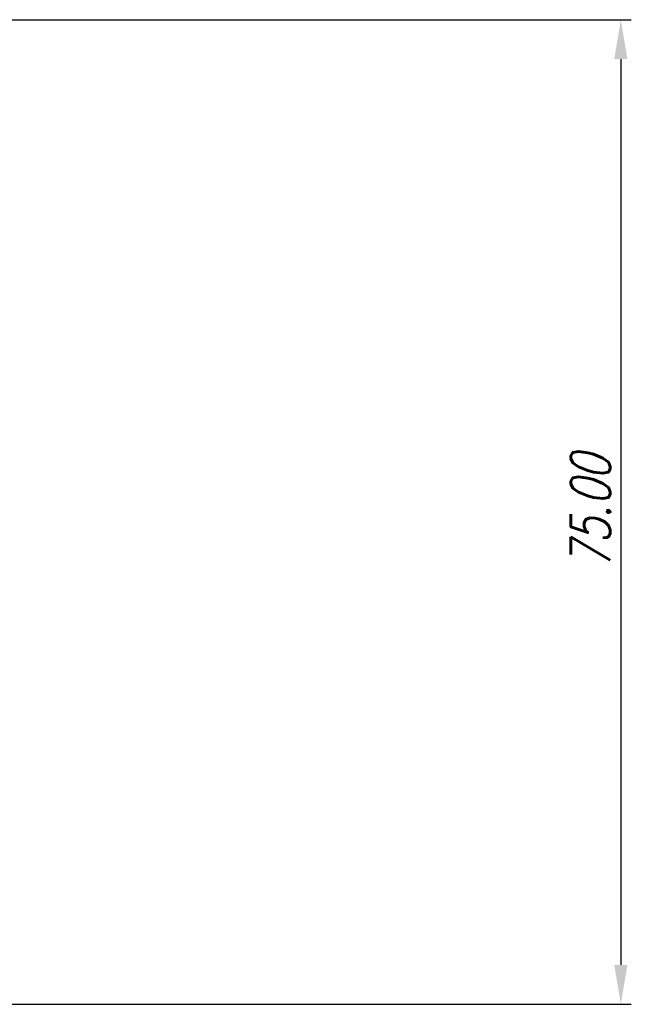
# Model space of a CAD drawing. Extents: x 879 to 1770, y -20 to 610.
# Tile 7 of 21: x 1324 to 1371, y 198 to 273. Entities that reach past the tile are written whole.
import ezdxf

# ---------------------------------------------------------------- set-up
doc = ezdxf.new("R2010")
doc.units = 0
doc.header["$LTSCALE"] = 2
doc.header["$MEASUREMENT"] = 0
doc.header["$PDMODE"] = 3
doc.layers.get('Defpoints').update_dxf_attribs({"linetype": 'CONTINUOUS'})
doc.layers.add('FORM', color=7, linetype='CONTINUOUS')
doc.styles.get("Standard").update_dxf_attribs({"font": 'txt.shx', "width": 0.75, "oblique": 15})
doc.dimstyles.get("Standard").update_dxf_attribs({"dimtxt": 0.18, "dimasz": 0.18, "dimexe": 0.18, "dimexo": 0.0625, "dimgap": 0.09, "dimtad": 0, "dimtih": 1, "dimtoh": 1, "dimdec": 4, "dimzin": 0, "dimdsep": 46, "dimtxsty": 'Standard', "dimcen": 0.09, "dimadec": 0, "dimazin": 0, "dimtfac": 1, "dimtdec": 4, "dimtofl": 0, "dimtmove": 0, "dimatfit": 3, "dimfxl": 0, "dimtolj": 1, "dimtzin": 0, "dimarcsym": 0})

# ---------------------------------------------------------------- blocks, each defined once
blk = doc.blocks.new('*D8')
at = {"layer": 'Defpoints', "color": 0}
for p in [(1311.833, 273.405), (1311.833, 198.405), (1370.122, 198.405)]:
    blk.add_point(p, dxfattribs=at)
at = {"layer": 'FORM', "color": 0, "lineweight": -2}
for p, q in [((1312.633, 273.405), (1370.922, 273.405)), ((1370.122, 270.405), (1370.122, 201.405)), ((1312.633, 198.405), (1370.922, 198.405))]:
    blk.add_line(p, q, dxfattribs=at)
at = {"layer": 'FORM', "color": 0}
for points in [[(1369.622, 270.405), (1370.622, 270.405), (1370.122, 273.405)], [(1369.622, 201.405), (1370.622, 201.405), (1370.122, 198.405)]]:
    blk.add_solid(points, dxfattribs=at)
at = {"layer": 'FORM', "color": 0, "insert": (1367.822, 235.905), "char_height": 3, "attachment_point": 5, "rotation": 90}
blk.add_mtext('\\A1;75.00', dxfattribs=at)

msp = doc.modelspace()

# ---------------------------------------------------------------- dimensions: what is measured, and where the dimension line sits
at = {"layer": 'FORM', "color": 2}
dim = msp.add_linear_dim(base=(1370.122, 198.405), p1=(1311.833, 273.405), p2=(1311.833, 198.405), angle=90, dimstyle='Standard', override={"dimtxt": 3, "dimasz": 3, "dimexe": 0.8, "dimexo": 0.8, "dimgap": 0.8, "dimtad": 1, "dimtih": 0, "dimtoh": 0, "dimdec": 2, "dimcen": -0.8, "dimtix": 1, "dimtofl": 1}, dxfattribs=at)
dim.commit()
dim.dimension.update_dxf_attribs({"geometry": '*D8', "text_midpoint": (1367.822, 235.905)})

doc.saveas('drawing.dxf')
